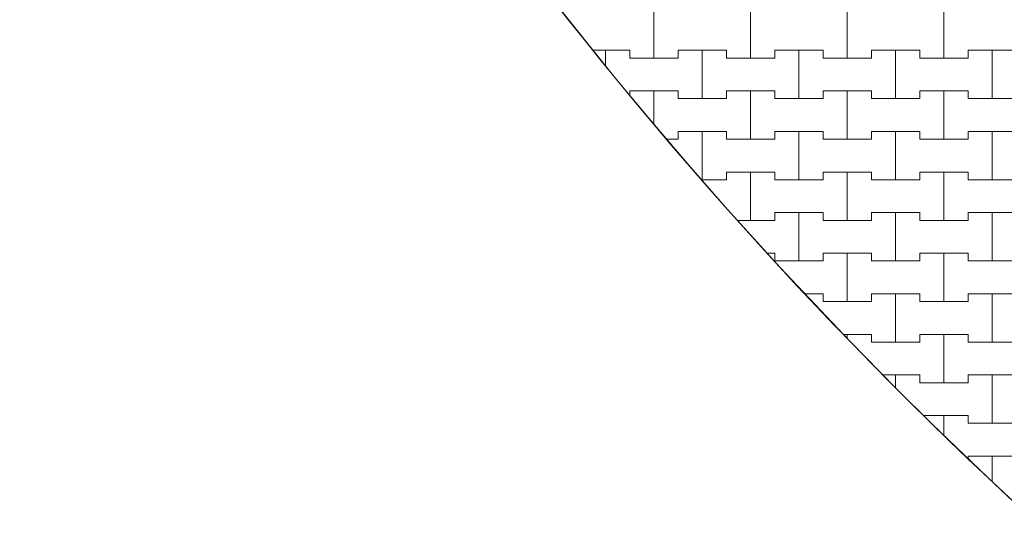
# Model space of a CAD drawing. Header units: millimetres. Extents: x 2826 to 3034, y 1533 to 1590.
# Tile 42 of 248: x 2933.27 to 2935.82, y 1567.79 to 1569.13. Entities that reach past the tile are written whole.
import ezdxf
from ezdxf.enums import TextEntityAlignment as Align

# ---------------------------------------------------------------- set-up
doc = ezdxf.new("R2010")
doc.units = ezdxf.units.MM
doc.layers.add('_Caneta_No__220', color=7, linetype='Continuous', lineweight=15, true_color=0x8a8a8a)
doc.styles.add('ESTILO_GERADO_2', font='arial.ttf')

# ---------------------------------------------------------------- blocks, each defined once
blk = doc.blocks.new('A$Cf44ad3b2')
at = {"layer": '_Caneta_No__220'}
for p, q in [((27.1137, 35.741), (27.1137, 35.866)), ((27.1137, 35.866), (27.1137, 35.741)), ((27.3637, 35.741), (27.3637, 35.866)), ((27.3637, 35.866), (27.3637, 35.741)), ((27.6137, 35.741), (27.6137, 35.866)), ((27.6137, 35.866), (27.6137, 35.741)), ((27.8637, 35.741), (27.8637, 35.866)), ((27.8637, 35.866), (27.8637, 35.741)), ((26.9565, 35.761), (26.9887, 35.761)), ((26.9565, 35.761), (27.0512, 35.761)), ((26.9887, 35.761), (27.0512, 35.761)), ((26.9887, 35.7206), (26.9887, 35.761)), ((26.9887, 35.761), (26.9887, 35.7206)), ((27.0512, 35.761), (27.0512, 35.741)), ((27.0512, 35.741), (27.0512, 35.761)), ((27.1762, 35.741), (27.1762, 35.761)), ((27.1762, 35.761), (27.1762, 35.741)), ((27.1762, 35.761), (27.2387, 35.761)), ((27.1762, 35.761), (27.3012, 35.761)), ((27.2387, 35.761), (27.3012, 35.761)), ((27.2387, 35.636), (27.2387, 35.761)), ((27.2387, 35.761), (27.2387, 35.636)), ((27.3012, 35.761), (27.3012, 35.741)), ((27.3012, 35.741), (27.3012, 35.761)), ((27.4262, 35.741), (27.4262, 35.761)), ((27.4262, 35.761), (27.4262, 35.741)), ((27.4262, 35.761), (27.4887, 35.761)), ((27.4262, 35.761), (27.5512, 35.761)), ((27.4887, 35.761), (27.5512, 35.761)), ((27.4887, 35.636), (27.4887, 35.761)), ((27.4887, 35.761), (27.4887, 35.636)), ((27.5512, 35.761), (27.5512, 35.741)), ((27.5512, 35.741), (27.5512, 35.761)), ((27.6762, 35.741), (27.6762, 35.761)), ((27.6762, 35.761), (27.6762, 35.741)), ((27.6762, 35.761), (27.7387, 35.761)), ((27.6762, 35.761), (27.8012, 35.761)), ((27.7387, 35.761), (27.8012, 35.761)), ((27.7387, 35.636), (27.7387, 35.761)), ((27.7387, 35.761), (27.7387, 35.636)), ((27.8012, 35.761), (27.8012, 35.741)), ((27.8012, 35.741), (27.8012, 35.761)), ((27.9262, 35.741), (27.9262, 35.761)), ((27.9262, 35.761), (27.9262, 35.741)), ((27.9262, 35.761), (27.9887, 35.761)), ((27.9262, 35.761), (28.0512, 35.761)), ((27.9887, 35.761), (28.0512, 35.761)), ((27.9887, 35.636), (27.9887, 35.761)), ((27.9887, 35.761), (27.9887, 35.636)), ((27.0512, 35.741), (27.1137, 35.741)), ((27.0512, 35.741), (27.1762, 35.741)), ((27.1137, 35.741), (27.1762, 35.741)), ((27.3012, 35.741), (27.3637, 35.741)), ((27.3012, 35.741), (27.4262, 35.741)), ((27.3637, 35.741), (27.4262, 35.741)), ((27.5512, 35.741), (27.6137, 35.741)), ((27.5512, 35.741), (27.6762, 35.741)), ((27.6137, 35.741), (27.6762, 35.741)), ((27.8012, 35.741), (27.8637, 35.741)), ((27.8012, 35.741), (27.9262, 35.741)), ((27.8637, 35.741), (27.9262, 35.741)), ((27.0512, 35.644), (27.0512, 35.656)), ((27.0512, 35.656), (27.0512, 35.644)), ((27.0512, 35.656), (27.1137, 35.656)), ((27.0512, 35.656), (27.1762, 35.656)), ((27.1137, 35.656), (27.1762, 35.656)), ((27.1137, 35.5691), (27.1137, 35.656)), ((27.1137, 35.656), (27.1137, 35.5691)), ((27.1762, 35.656), (27.1762, 35.636)), ((27.1762, 35.636), (27.1762, 35.656)), ((27.1762, 35.636), (27.2387, 35.636)), ((27.1762, 35.636), (27.3012, 35.636)), ((27.2387, 35.636), (27.3012, 35.636)), ((27.3012, 35.636), (27.3012, 35.656)), ((27.3012, 35.656), (27.3012, 35.636)), ((27.3012, 35.656), (27.3637, 35.656)), ((27.3012, 35.656), (27.4262, 35.656)), ((27.3637, 35.656), (27.4262, 35.656)), ((27.3637, 35.531), (27.3637, 35.656)), ((27.3637, 35.656), (27.3637, 35.531)), ((27.4262, 35.656), (27.4262, 35.636)), ((27.4262, 35.636), (27.4262, 35.656)), ((27.4262, 35.636), (27.4887, 35.636)), ((27.4262, 35.636), (27.5512, 35.636)), ((27.4887, 35.636), (27.5512, 35.636)), ((27.5512, 35.636), (27.5512, 35.656)), ((27.5512, 35.656), (27.5512, 35.636)), ((27.5512, 35.656), (27.6137, 35.656)), ((27.5512, 35.656), (27.6762, 35.656)), ((27.6137, 35.656), (27.6762, 35.656)), ((27.6137, 35.531), (27.6137, 35.656)), ((27.6137, 35.656), (27.6137, 35.531)), ((27.6762, 35.656), (27.6762, 35.636)), ((27.6762, 35.636), (27.6762, 35.656)), ((27.6762, 35.636), (27.7387, 35.636)), ((27.6762, 35.636), (27.8012, 35.636)), ((27.7387, 35.636), (27.8012, 35.636)), ((27.8012, 35.636), (27.8012, 35.656)), ((27.8012, 35.656), (27.8012, 35.636)), ((27.8012, 35.656), (27.8637, 35.656)), ((27.8012, 35.656), (27.9262, 35.656)), ((27.8637, 35.656), (27.9262, 35.656)), ((27.8637, 35.531), (27.8637, 35.656)), ((27.8637, 35.656), (27.8637, 35.531)), ((27.9262, 35.656), (27.9262, 35.636)), ((27.9262, 35.636), (27.9262, 35.656)), ((27.9262, 35.636), (27.9887, 35.636)), ((27.9262, 35.636), (28.0512, 35.636)), ((27.9887, 35.636), (28.0512, 35.636)), ((27.1462, 35.531), (27.1762, 35.531)), ((27.1462, 35.531), (27.1762, 35.531)), ((27.1762, 35.531), (27.1762, 35.551)), ((27.1762, 35.551), (27.1762, 35.531)), ((27.1762, 35.551), (27.2387, 35.551)), ((27.1762, 35.551), (27.3012, 35.551)), ((27.2387, 35.551), (27.3012, 35.551)), ((27.2387, 35.426), (27.2387, 35.551)), ((27.2387, 35.551), (27.2387, 35.426)), ((27.3012, 35.551), (27.3012, 35.531)), ((27.3012, 35.531), (27.3012, 35.551)), ((27.3012, 35.531), (27.3637, 35.531)), ((27.3012, 35.531), (27.4262, 35.531)), ((27.3637, 35.531), (27.4262, 35.531)), ((27.4262, 35.531), (27.4262, 35.551)), ((27.4262, 35.551), (27.4262, 35.531)), ((27.4262, 35.551), (27.4887, 35.551)), ((27.4262, 35.551), (27.5512, 35.551)), ((27.4887, 35.551), (27.5512, 35.551)), ((27.4887, 35.426), (27.4887, 35.551)), ((27.4887, 35.551), (27.4887, 35.426)), ((27.5512, 35.551), (27.5512, 35.531)), ((27.5512, 35.531), (27.5512, 35.551)), ((27.5512, 35.531), (27.6137, 35.531)), ((27.5512, 35.531), (27.6762, 35.531)), ((27.6137, 35.531), (27.6762, 35.531)), ((27.6762, 35.531), (27.6762, 35.551)), ((27.6762, 35.551), (27.6762, 35.531)), ((27.6762, 35.551), (27.7387, 35.551)), ((27.6762, 35.551), (27.8012, 35.551)), ((27.7387, 35.551), (27.8012, 35.551)), ((27.7387, 35.426), (27.7387, 35.551)), ((27.7387, 35.551), (27.7387, 35.426)), ((27.8012, 35.551), (27.8012, 35.531)), ((27.8012, 35.531), (27.8012, 35.551)), ((27.8012, 35.531), (27.8637, 35.531)), ((27.8012, 35.531), (27.9262, 35.531)), ((27.8637, 35.531), (27.9262, 35.531)), ((27.9262, 35.531), (27.9262, 35.551)), ((27.9262, 35.551), (27.9262, 35.531)), ((27.9262, 35.551), (27.9887, 35.551)), ((27.9262, 35.551), (28.0512, 35.551)), ((27.9887, 35.551), (28.0512, 35.551)), ((27.9887, 35.426), (27.9887, 35.551)), ((27.9887, 35.551), (27.9887, 35.426)), ((27.3012, 35.426), (27.3012, 35.446)), ((27.3012, 35.446), (27.3012, 35.426)), ((27.3012, 35.446), (27.3637, 35.446)), ((27.3012, 35.446), (27.4262, 35.446)), ((27.3637, 35.446), (27.4262, 35.446)), ((27.3637, 35.321), (27.3637, 35.446)), ((27.3637, 35.446), (27.3637, 35.321)), ((27.4262, 35.446), (27.4262, 35.426)), ((27.4262, 35.426), (27.4262, 35.446)), ((27.5512, 35.426), (27.5512, 35.446)), ((27.5512, 35.446), (27.5512, 35.426)), ((27.5512, 35.446), (27.6137, 35.446)), ((27.5512, 35.446), (27.6762, 35.446)), ((27.6137, 35.446), (27.6762, 35.446)), ((27.6137, 35.321), (27.6137, 35.446)), ((27.6137, 35.446), (27.6137, 35.321)), ((27.6762, 35.446), (27.6762, 35.426)), ((27.6762, 35.426), (27.6762, 35.446)), ((27.8012, 35.426), (27.8012, 35.446)), ((27.8012, 35.446), (27.8012, 35.426)), ((27.8012, 35.446), (27.8637, 35.446)), ((27.8012, 35.446), (27.9262, 35.446)), ((27.8637, 35.446), (27.9262, 35.446)), ((27.8637, 35.321), (27.8637, 35.446)), ((27.8637, 35.446), (27.8637, 35.321)), ((27.9262, 35.446), (27.9262, 35.426)), ((27.9262, 35.426), (27.9262, 35.446)), ((27.2366, 35.426), (27.2387, 35.426)), ((27.2366, 35.426), (27.3012, 35.426)), ((27.2387, 35.426), (27.3012, 35.426)), ((27.4262, 35.426), (27.4887, 35.426)), ((27.4262, 35.426), (27.5512, 35.426)), ((27.4887, 35.426), (27.5512, 35.426)), ((27.6762, 35.426), (27.7387, 35.426)), ((27.6762, 35.426), (27.8012, 35.426)), ((27.7387, 35.426), (27.8012, 35.426)), ((27.9262, 35.426), (27.9887, 35.426)), ((27.9262, 35.426), (28.0512, 35.426)), ((27.9887, 35.426), (28.0512, 35.426)), ((27.4262, 35.321), (27.4262, 35.341)), ((27.4262, 35.341), (27.4262, 35.321)), ((27.4262, 35.341), (27.4887, 35.341)), ((27.4262, 35.341), (27.5512, 35.341)), ((27.4887, 35.341), (27.5512, 35.341)), ((27.4887, 35.216), (27.4887, 35.341)), ((27.4887, 35.341), (27.4887, 35.216)), ((27.5512, 35.341), (27.5512, 35.321)), ((27.5512, 35.321), (27.5512, 35.341)), ((27.6762, 35.321), (27.6762, 35.341)), ((27.6762, 35.341), (27.6762, 35.321)), ((27.6762, 35.341), (27.7387, 35.341)), ((27.6762, 35.341), (27.8012, 35.341)), ((27.7387, 35.341), (27.8012, 35.341)), ((27.7387, 35.216), (27.7387, 35.341)), ((27.7387, 35.341), (27.7387, 35.216)), ((27.8012, 35.341), (27.8012, 35.321)), ((27.8012, 35.321), (27.8012, 35.341)), ((27.9262, 35.321), (27.9262, 35.341)), ((27.9262, 35.341), (27.9262, 35.321)), ((27.9262, 35.341), (27.9887, 35.341)), ((27.9262, 35.341), (28.0512, 35.341)), ((27.9887, 35.341), (28.0512, 35.341)), ((27.9887, 35.216), (27.9887, 35.341)), ((27.9887, 35.341), (27.9887, 35.216)), ((27.3295, 35.321), (27.3637, 35.321)), ((27.3295, 35.321), (27.4262, 35.321)), ((27.3637, 35.321), (27.4262, 35.321)), ((27.5512, 35.321), (27.6137, 35.321)), ((27.5512, 35.321), (27.6762, 35.321)), ((27.6137, 35.321), (27.6762, 35.321)), ((27.8012, 35.321), (27.8637, 35.321)), ((27.8012, 35.321), (27.9262, 35.321)), ((27.8637, 35.321), (27.9262, 35.321)), ((27.4065, 35.236), (27.4262, 35.236)), ((27.4065, 35.236), (27.4262, 35.236)), ((27.4262, 35.236), (27.4262, 35.216)), ((27.4262, 35.216), (27.4262, 35.236)), ((27.5512, 35.216), (27.5512, 35.236)), ((27.5512, 35.236), (27.5512, 35.216)), ((27.5512, 35.236), (27.6137, 35.236)), ((27.5512, 35.236), (27.6762, 35.236)), ((27.6137, 35.236), (27.6762, 35.236)), ((27.6137, 35.111), (27.6137, 35.236)), ((27.6137, 35.236), (27.6137, 35.111)), ((27.6762, 35.236), (27.6762, 35.216)), ((27.6762, 35.216), (27.6762, 35.236)), ((27.8012, 35.216), (27.8012, 35.236)), ((27.8012, 35.236), (27.8012, 35.216)), ((27.8012, 35.236), (27.8637, 35.236)), ((27.8012, 35.236), (27.9262, 35.236)), ((27.8637, 35.236), (27.9262, 35.236)), ((27.8637, 35.111), (27.8637, 35.236)), ((27.8637, 35.236), (27.8637, 35.111)), ((27.9262, 35.236), (27.9262, 35.216)), ((27.9262, 35.216), (27.9262, 35.236)), ((27.4262, 35.216), (27.4887, 35.216)), ((27.4262, 35.216), (27.5512, 35.216)), ((27.4887, 35.216), (27.5512, 35.216)), ((27.6762, 35.216), (27.7387, 35.216)), ((27.6762, 35.216), (27.8012, 35.216)), ((27.7387, 35.216), (27.8012, 35.216)), ((27.9262, 35.216), (27.9887, 35.216)), ((27.9262, 35.216), (28.0512, 35.216)), ((27.9887, 35.216), (28.0512, 35.216)), ((27.5042, 35.131), (27.5512, 35.131)), ((27.5042, 35.131), (27.5512, 35.131)), ((27.5512, 35.131), (27.5512, 35.111)), ((27.5512, 35.111), (27.5512, 35.131)), ((27.6762, 35.111), (27.6762, 35.131)), ((27.6762, 35.131), (27.6762, 35.111)), ((27.6762, 35.131), (27.7387, 35.131)), ((27.6762, 35.131), (27.8012, 35.131)), ((27.7387, 35.131), (27.8012, 35.131)), ((27.7387, 35.006), (27.7387, 35.131)), ((27.7387, 35.131), (27.7387, 35.006)), ((27.8012, 35.131), (27.8012, 35.111)), ((27.8012, 35.111), (27.8012, 35.131)), ((27.9262, 35.111), (27.9262, 35.131)), ((27.9262, 35.131), (27.9262, 35.111)), ((27.9262, 35.131), (27.9887, 35.131)), ((27.9262, 35.131), (28.0512, 35.131)), ((27.9887, 35.131), (28.0512, 35.131)), ((27.9887, 35.006), (27.9887, 35.131)), ((27.9887, 35.131), (27.9887, 35.006)), ((27.5512, 35.111), (27.6137, 35.111)), ((27.5512, 35.111), (27.6762, 35.111)), ((27.6137, 35.111), (27.6762, 35.111)), ((27.8012, 35.111), (27.8637, 35.111)), ((27.8012, 35.111), (27.9262, 35.111)), ((27.8637, 35.111), (27.9262, 35.111)), ((27.6033, 35.026), (27.6137, 35.026)), ((27.6033, 35.026), (27.6762, 35.026)), ((27.6137, 35.026), (27.6762, 35.026)), ((27.6137, 35.015), (27.6137, 35.026)), ((27.6137, 35.026), (27.6137, 35.015)), ((27.6762, 35.026), (27.6762, 35.006)), ((27.6762, 35.006), (27.6762, 35.026)), ((27.8012, 35.006), (27.8012, 35.026)), ((27.8012, 35.026), (27.8012, 35.006)), ((27.8012, 35.026), (27.8637, 35.026)), ((27.8012, 35.026), (27.9262, 35.026)), ((27.8637, 35.026), (27.9262, 35.026)), ((27.8637, 34.901), (27.8637, 35.026)), ((27.8637, 35.026), (27.8637, 34.901)), ((27.9262, 35.026), (27.9262, 35.006)), ((27.9262, 35.006), (27.9262, 35.026)), ((27.6762, 35.006), (27.7387, 35.006)), ((27.6762, 35.006), (27.8012, 35.006)), ((27.7387, 35.006), (27.8012, 35.006)), ((27.9262, 35.006), (27.9887, 35.006)), ((27.9262, 35.006), (28.0512, 35.006)), ((27.9887, 35.006), (28.0512, 35.006)), ((27.7058, 34.921), (27.7387, 34.921)), ((27.7058, 34.921), (27.8012, 34.921)), ((27.7387, 34.921), (27.8012, 34.921)), ((27.7387, 34.8875), (27.7387, 34.921)), ((27.7387, 34.921), (27.7387, 34.8875)), ((27.8012, 34.921), (27.8012, 34.901)), ((27.8012, 34.901), (27.8012, 34.921)), ((27.9262, 34.901), (27.9262, 34.921)), ((27.9262, 34.921), (27.9262, 34.901)), ((27.9262, 34.921), (27.9887, 34.921)), ((27.9262, 34.921), (28.0512, 34.921)), ((27.9887, 34.921), (28.0512, 34.921)), ((27.9887, 34.796), (27.9887, 34.921)), ((27.9887, 34.921), (27.9887, 34.796)), ((27.8012, 34.901), (27.8637, 34.901)), ((27.8012, 34.901), (27.9262, 34.901)), ((27.8637, 34.901), (27.9262, 34.901)), ((27.8108, 34.816), (27.8637, 34.816)), ((27.8108, 34.816), (27.9262, 34.816)), ((27.8637, 34.816), (27.9262, 34.816)), ((27.8637, 34.7645), (27.8637, 34.816)), ((27.8637, 34.816), (27.8637, 34.7645)), ((27.9262, 34.816), (27.9262, 34.796)), ((27.9262, 34.796), (27.9262, 34.816)), ((27.9262, 34.796), (27.9887, 34.796)), ((27.9262, 34.796), (28.0512, 34.796)), ((27.9887, 34.796), (28.0512, 34.796)), ((27.9262, 34.7043), (27.9262, 34.711)), ((27.9262, 34.711), (27.9262, 34.7043)), ((27.9262, 34.711), (27.9887, 34.711)), ((27.9262, 34.711), (28.0512, 34.711)), ((27.9887, 34.711), (28.0512, 34.711)), ((27.9887, 34.6446), (27.9887, 34.711)), ((27.9887, 34.711), (27.9887, 34.6446))]:
    blk.add_line(p, q, dxfattribs=at)
blk.add_lwpolyline([(28.1165, 34.5259), (27.9771, 34.6553), (27.8332, 34.7938), (27.7399, 34.8863), (27.6191, 35.0093), (27.4403, 35.1987), (27.3042, 35.349), (27.2035, 35.4638), (27.1, 35.5852), (27.0125, 35.6907), (26.8159, 35.9377)], dxfattribs=at)
blk.add_arc((35.6186, 42.742), 11.126, 203.4652, 249.77702, dxfattribs=at)
at = {"layer": '_Caneta_No__220', "style": 'ESTILO_GERADO_2'}
for p in [(50.2713, 22.5674), (50.8713, 22.5674)]:
    blk.add_attdef('txt', text='', height=0.12, dxfattribs=at).set_placement(p, align=Align.MIDDLE_CENTER)
blk.add_attdef('txt', text='', height=0.12, rotation=90, dxfattribs=at).set_placement((17.1363, 18.425), align=Align.MIDDLE_CENTER)

msp = doc.modelspace()

# ---------------------------------------------------------------- block references
msp.add_blockref('A$Cf44ad3b2', (2907.7964, 1533.293))

doc.saveas('drawing.dxf')
